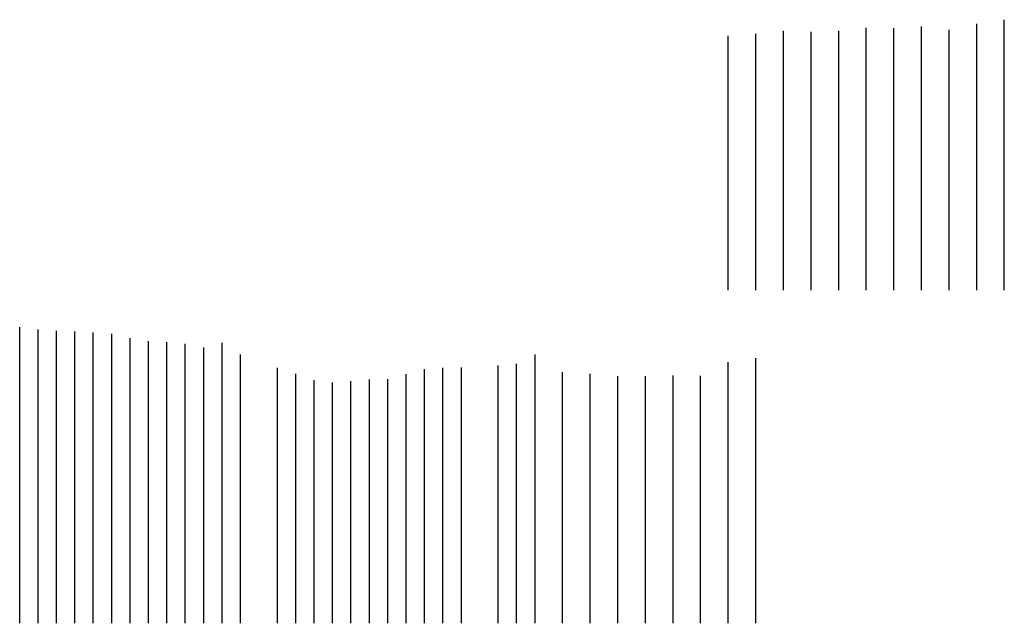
# Model space of a CAD drawing. Header units: feet. Extents: x -7746059455 to -3872629402, y -13315170761 to -6657188523.
# Tile 27 of 52: x -3872972390 to -3872905515, y -6657500810 to -6657459825. Entities that reach past the tile are written whole.
import ezdxf

# ---------------------------------------------------------------- set-up
doc = ezdxf.new("R2010")
doc.units = ezdxf.units.FT
doc.header["$MEASUREMENT"] = 0
doc.layers.add('TEX', color=6, linetype='Continuous')

msp = doc.modelspace()

# ---------------------------------------------------------------- linework, layer by layer
at = {"layer": 'TEX', "color": 3, "ltscale": 20}
for p, q in [((-3872914889.999996, -6657478200), (-3872914889.999996, -6657460377.5)), ((-3872913014.999996, -6657478200), (-3872913014.999996, -6657460407.5)), ((-3872911139.999996, -6657478200), (-3872911139.999996, -6657460290)), ((-3872907389.999996, -6657478200), (-3872907389.999996, -6657460110)), ((-3872905514.999996, -6657478200), (-3872905514.999996, -6657459825)), ((-3872924264.999996, -6657478199.999995), (-3872924264.999996, -6657460914.999995)), ((-3872922389.999996, -6657478199.999999), (-3872922389.999996, -6657460774.999999)), ((-3872920514.999996, -6657478199.999999), (-3872920514.999996, -6657460579.999999)), ((-3872918639.999996, -6657478200), (-3872918639.999996, -6657460645)), ((-3872916764.999996, -6657478200), (-3872916764.999996, -6657460572.5)), ((-3872909264.999996, -6657478200), (-3872909264.999996, -6657460502.5)), ((-3872972390, -6657500809.999997), (-3872972390, -6657480709.999997)), ((-3872971140, -6657500809.999997), (-3872971140, -6657480867.499997)), ((-3872969890, -6657500809.999997), (-3872969890, -6657480952.499997)), ((-3872968640, -6657500809.999996), (-3872968640, -6657480997.499996)), ((-3872967390, -6657500809.999996), (-3872967390, -6657481072.499996)), ((-3872966140, -6657500809.999996), (-3872966140, -6657481149.999996)), ((-3872964890, -6657500809.999996), (-3872964890, -6657481454.999996)), ((-3872963640, -6657500809.999996), (-3872963640, -6657481642.499996)), ((-3872962390, -6657500809.999996), (-3872962390, -6657481709.999996)), ((-3872958640, -6657500809.999995), (-3872958640, -6657481764.999995)), ((-3872961140, -6657500809.999995), (-3872961140, -6657481839.999995)), ((-3872959890, -6657500809.999995), (-3872959890, -6657482092.499995)), ((-3872957389.999998, -6657500810), (-3872957389.999998, -6657482560)), ((-3872937389.999999, -6657500809.999994), (-3872937389.999999, -6657482559.999994)), ((-3872924264.999996, -6657500809.999996), (-3872924264.999996, -6657483089.999996)), ((-3872922389.999996, -6657500810), (-3872922389.999996, -6657482800)), ((-3872954890, -6657500809.999995), (-3872954890, -6657483469.999995)), ((-3872944890, -6657500809.999993), (-3872944890, -6657483564.999993)), ((-3872943640, -6657500809.999993), (-3872943640, -6657483454.999993)), ((-3872942390, -6657500809.999993), (-3872942390, -6657483444.999993)), ((-3872939890, -6657500809.999994), (-3872939890, -6657483304.999994)), ((-3872938640, -6657500809.999994), (-3872938640, -6657483184.999994)), ((-3872935514.999999, -6657500809.999994), (-3872935514.999999, -6657483759.999994)), ((-3872953640, -6657500809.999994), (-3872953640, -6657483874.999994)), ((-3872952390, -6657500809.999994), (-3872952390, -6657484294.999994)), ((-3872951140, -6657500809.999994), (-3872951140, -6657484459.999994)), ((-3872949890, -6657500809.999994), (-3872949890, -6657484374.999994)), ((-3872948640, -6657500809.999994), (-3872948640, -6657484244.999994)), ((-3872947390, -6657500809.999993), (-3872947390, -6657484224.999993)), ((-3872946140, -6657500809.999993), (-3872946140, -6657483889.999993)), ((-3872933639.999999, -6657500809.999995), (-3872933639.999999, -6657483874.999995)), ((-3872931764.999998, -6657500809.999995), (-3872931764.999998, -6657484029.999995)), ((-3872929889.999998, -6657500809.999995), (-3872929889.999998, -6657484039.999995)), ((-3872928014.999997, -6657500809.999995), (-3872928014.999997, -6657483994.999995)), ((-3872926139.999997, -6657500809.999996), (-3872926139.999997, -6657484009.999996))]:
    msp.add_line(p, q, dxfattribs=at)

doc.saveas('drawing.dxf')
